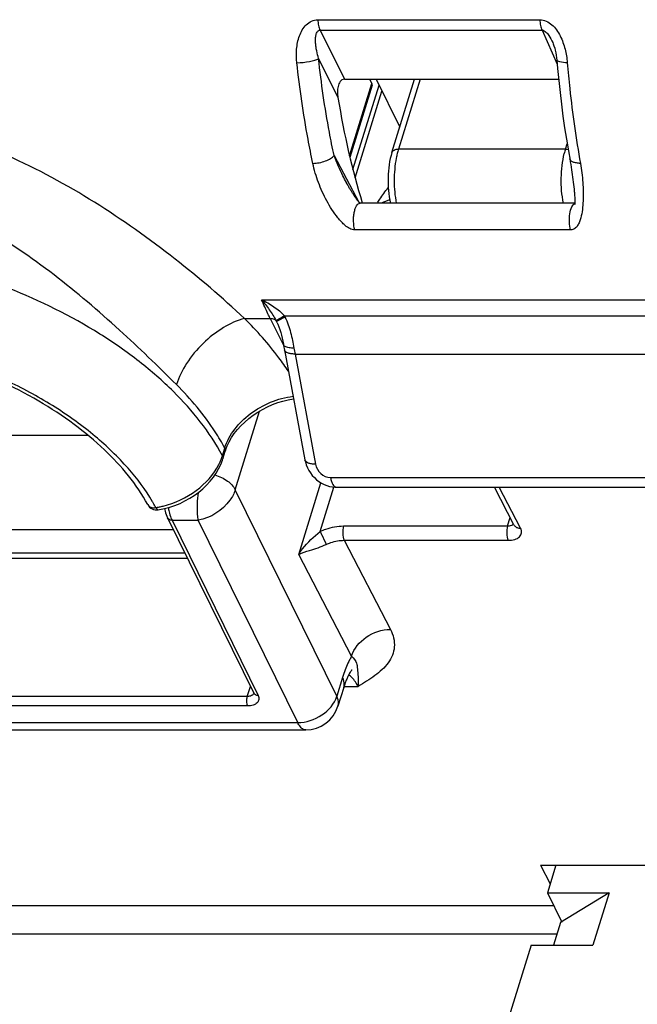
# Model space of a CAD drawing. Header units: millimetres. Extents: x 0 to 594, y 0 to 420.
# Tile 50 of 120: x 374 to 385, y 146 to 164. Entities that reach past the tile are written whole.
import ezdxf

# ---------------------------------------------------------------- set-up
doc = ezdxf.new("R2010")
doc.units = ezdxf.units.MM
doc.header["$LTSCALE"] = 32.67
doc.layers.get('0').update_dxf_attribs({"linetype": 'CONTINUOUS'})
doc.layers.add('3_ALL_AXES', color=7, linetype='CONTINUOUS')

msp = doc.modelspace()

# ---------------------------------------------------------------- linework, layer by layer
at = {"color": 9, "linetype": 'CONTINUOUS'}
for p, q in [((379.48861, 163.81936), (383.45382, 163.81936)), ((379.52994, 163.63199), (379.96656, 162.75669)), ((379.52994, 163.63199), (383.49516, 163.63199)), ((383.49516, 163.63199), (383.76631, 163.02702)), ((379.50311, 163.12515), (379.84981, 162.43011)), ((380.05577, 161.38608), (380.45622, 162.68193)), ((380.11628, 161.14042), (380.58264, 162.64955)), ((381.3163, 162.75669), (380.92973, 161.50574)), ((380.15534, 160.99144), (380.63485, 162.54316)), ((383.91397, 161.50574), (383.94373, 161.60206)), ((379.77982, 161.39105), (380.22447, 160.56017)), ((383.91397, 161.50574), (380.92973, 161.50574)), ((384.00531, 160.06113), (380.15036, 160.06113)), ((378.4849, 158.81492), (386.55339, 158.81492)), ((378.18, 158.48089), (378.63879, 158.48097)), ((378.63879, 158.48097), (378.87983, 157.98978)), ((378.75378, 158.42588), (378.75334, 158.4257)), ((378.89263, 158.52462), (386.27599, 158.52461)), ((379.08219, 157.84419), (379.45011, 155.87602)), ((379.08219, 157.84419), (386.26647, 157.84419)), ((378.01597, 155.41979), (378.45001, 156.82433)), ((370.15114, 156.39322), (375.38163, 156.39322)), ((377.78547, 156.02806), (377.82759, 156.16437)), ((379.71614, 155.63545), (386.4583, 155.63545)), ((379.82792, 151.72742), (378.01597, 155.41979)), ((379.15041, 154.26464), (379.54563, 155.54358)), ((379.53254, 154.67517), (379.77749, 155.46781)), ((383.11036, 154.73197), (382.73049, 155.46528)), ((376.88496, 154.8752), (378.42237, 151.74228)), ((376.88496, 154.8752), (377.3547, 154.8752)), ((379.13005, 151.25743), (377.3547, 154.8752)), ((382.87807, 154.77134), (382.92509, 154.92348)), ((370.22672, 154.7073), (376.90886, 154.7073)), ((379.94911, 154.77134), (382.87807, 154.77134)), ((379.9619, 154.51557), (380.78625, 152.92423)), ((379.9619, 154.51557), (382.89087, 154.51557)), ((380.09322, 152.44462), (379.15041, 154.26464)), ((379.93199, 152.06418), (379.82792, 151.72742)), ((378.23001, 151.72439), (378.28513, 151.90276)), ((379.9526, 151.90448), (380.20922, 151.90448)), ((378.23001, 151.72439), (369.31226, 151.72439)), ((378.23757, 151.5558), (369.31982, 151.5558)), ((369.01255, 151.25743), (379.13005, 151.25743))]:
    msp.add_line(p, q, dxfattribs=at)
at = {"color": 7, "linetype": 'CONTINUOUS'}
for p, q in [((383.68527, 163.40957), (383.68533, 163.40943)), ((379.96656, 162.75669), (383.79151, 162.75669)), ((380.46035, 162.6465), (380.06239, 161.35873)), ((380.45622, 162.68193), (380.41954, 162.75669)), ((380.53006, 162.75669), (380.95181, 161.89727)), ((380.81266, 161.447), (381.21739, 162.75669)), ((384.0073, 161.23123), (384.01454, 161.18434)), ((384.01454, 161.18434), (384.02123, 161.13906)), ((384.02123, 161.13906), (384.02751, 161.09482)), ((384.02751, 161.09482), (384.03357, 161.05073)), ((384.03357, 161.05073), (384.03948, 161.0065)), ((384.03948, 161.0065), (384.04523, 160.96234)), ((380.00339, 160.90173), (380.00019, 160.90767)), ((380.01133, 160.88711), (380.00339, 160.90173)), ((380.01924, 160.87271), (380.01133, 160.88711)), ((380.02713, 160.85854), (380.01924, 160.87271)), ((380.03499, 160.8446), (380.02713, 160.85854)), ((380.04281, 160.83088), (380.03499, 160.8446)), ((380.05059, 160.81739), (380.04281, 160.83088)), ((384.04523, 160.96234), (384.05077, 160.91865)), ((384.05077, 160.91865), (384.05607, 160.87544)), ((384.05607, 160.87544), (384.0611, 160.83277)), ((384.0611, 160.83277), (384.06587, 160.7905)), ((380.05833, 160.80414), (380.05059, 160.81739)), ((380.06601, 160.79112), (380.05833, 160.80414)), ((380.07365, 160.77832), (380.06601, 160.79112)), ((380.08126, 160.76572), (380.07365, 160.77832)), ((380.08884, 160.7533), (380.08126, 160.76572)), ((380.09638, 160.74108), (380.08884, 160.7533)), ((380.1039, 160.72903), (380.09638, 160.74108)), ((380.1114, 160.71717), (380.1039, 160.72903)), ((380.11888, 160.70549), (380.1114, 160.71717)), ((380.12634, 160.69399), (380.11888, 160.70549)), ((380.13377, 160.68268), (380.12634, 160.69399)), ((380.14117, 160.67156), (380.13377, 160.68268)), ((380.14854, 160.66065), (380.14117, 160.67156)), ((380.15344, 160.65348), (380.14854, 160.66065)), ((380.15831, 160.64642), (380.15344, 160.65348)), ((380.16316, 160.63948), (380.15831, 160.64642)), ((380.16799, 160.63261), (380.16316, 160.63948)), ((380.17284, 160.62581), (380.16799, 160.63261)), ((380.17771, 160.61907), (380.17284, 160.62581)), ((380.18262, 160.61236), (380.17771, 160.61907)), ((380.18757, 160.60571), (380.18262, 160.61236)), ((380.19256, 160.5991), (380.18757, 160.60571)), ((380.24421, 160.53969), (380.24405, 160.53969)), ((384.07857, 160.53969), (380.24424, 160.53969)), ((378.76508, 158.40242), (378.76526, 158.40205)), ((378.89262, 157.91889), (379.26054, 155.95073)), ((377.79338, 155.97154), (377.8355, 156.10786)), ((379.82133, 155.46528), (386.56383, 155.46528)), ((382.99265, 154.79305), (382.64442, 155.46528)), ((376.80628, 154.91633), (378.34369, 151.78342)), ((377.16256, 154.1903), (370.07429, 154.1903)), ((377.11495, 154.28733), (370.24928, 154.28733)), ((379.9526, 151.88703), (379.84854, 151.55028)), ((369.15779, 151.12742), (379.27529, 151.12742)), ((383.46574, 148.7118), (383.63881, 148.3777)), ((383.46574, 148.7118), (391.75529, 148.7118)), ((383.58942, 148.21785), (383.84673, 147.6935)), ((372.31858, 147.99048), (383.70099, 147.99048))]:
    msp.add_line(p, q, dxfattribs=at)
at = {"color": 3, "linetype": 'CONTINUOUS'}
for p, q in [((383.74206, 148.7118), (383.58942, 148.21785)), ((383.58942, 148.21785), (384.69469, 148.21785)), ((384.69469, 148.21785), (383.8254, 147.68304)), ((384.69469, 148.21785), (384.40421, 147.27786)), ((383.8254, 147.68304), (383.70019, 147.27786)), ((383.29894, 147.27786), (381.12034, 140.22792)), ((383.29894, 147.27786), (384.40421, 147.27786))]:
    msp.add_line(p, q, dxfattribs=at)
at = {"color": 7, "linetype": 'CONTINUOUS'}
for points in [[(383.68533, 163.40942), (383.69334, 163.3908), (383.70775, 163.35305), (383.72064, 163.3133), (383.73189, 163.27203), (383.74152, 163.22942), (383.74955, 163.18527), (383.75594, 163.13965), (383.76024, 163.0971)], [(383.76024, 163.09711), (383.77303, 162.9494), (383.79372, 162.73361), (383.81666, 162.51938), (383.84182, 162.30689), (383.8692, 162.09628), (383.89878, 161.88771), (383.93055, 161.6813), (383.9645, 161.47721), (383.99467, 161.30708)], [(383.99467, 161.30708), (383.99916, 161.28099), (384.00335, 161.25577), (384.0073, 161.23123)], [(384.06587, 160.7905), (384.07027, 160.74882), (384.07229, 160.72832), (384.07417, 160.70816), (384.07587, 160.68838), (384.07739, 160.66903), (384.07869, 160.65022), (384.07977, 160.63199), (384.08059, 160.61442), (384.08113, 160.59778), (384.0814, 160.58201), (384.08139, 160.56724), (384.08111, 160.554), (384.08061, 160.54222), (384.07993, 160.5321), (384.07921, 160.5244), (384.07857, 160.51924)], [(380.24575, 160.53969), (380.24566, 160.53975), (380.24452, 160.54058), (380.24303, 160.54174), (380.24118, 160.54329), (380.23895, 160.54528), (380.23637, 160.54771), (380.23361, 160.55044), (380.23077, 160.55337), (380.22786, 160.55646), (380.22498, 160.5596), (380.2222, 160.56271), (380.21953, 160.56576), (380.21694, 160.56876), (380.21449, 160.57165), (380.21216, 160.57444), (380.20982, 160.57727), (380.20745, 160.58017), (380.20507, 160.5831), (380.20266, 160.58613), (380.20016, 160.58929), (380.19761, 160.59255), (380.19507, 160.59583), (380.19256, 160.5991)], [(378.76527, 158.40204), (378.77728, 158.37627), (378.79615, 158.33018), (378.81316, 158.28171), (378.8283, 158.2318), (378.84177, 158.18079), (378.85389, 158.12835), (378.86485, 158.0745), (378.87499, 158.01799)], [(377.83552, 156.10789), (377.84243, 156.12924), (377.87077, 156.20284), (377.9063, 156.27666), (377.94889, 156.35006), (377.99827, 156.42244), (378.05415, 156.49324), (378.11619, 156.56188), (378.18392, 156.62784), (378.2569, 156.69059), (378.3346, 156.74963), (378.41645, 156.80454), (378.50191, 156.85494), (378.59036, 156.90044), (378.68115, 156.94075), (378.77366, 156.97561), (378.8672, 157.00475), (378.96111, 157.02803), (379.05481, 157.04532), (379.0559, 157.04545)], [(376.63681, 155.06109), (376.66031, 155.06483), (376.75348, 155.08352), (376.84622, 155.10837), (376.93805, 155.13923), (377.02835, 155.17592), (377.11638, 155.21816), (377.20163, 155.26568), (377.28353, 155.31822), (377.36141, 155.37533), (377.43479, 155.43667), (377.50323, 155.5019), (377.56617, 155.57048), (377.62324, 155.64201), (377.67409, 155.7161), (377.71835, 155.79223), (377.75575, 155.86995), (377.78605, 155.94885), (377.79338, 155.97156)], [(379.26055, 155.95073), (379.26834, 155.91526), (379.28393, 155.86359), (379.30426, 155.81324), (379.32914, 155.76467), (379.35814, 155.71868), (379.39106, 155.67543), (379.42772, 155.63519), (379.46748, 155.59866), (379.51007, 155.56605), (379.55518, 155.53755), (379.60209, 155.51361), (379.65033, 155.49442), (379.69956, 155.47999), (379.74918, 155.47044), (379.79869, 155.46583), (379.82133, 155.46533)]]:
    msp.add_lwpolyline(points, dxfattribs=at)
at = {"color": 9, "linetype": 'CONTINUOUS'}
for centre, radius, start, end in [((382.51369, 161.03335), 1.65324, 166.255351, 169.066585), ((382.2618, 161.09558), 1.39379, 162.885787, 166.280074), ((385.24164, 161.09685), 1.38921, 162.882272, 166.168415), ((377.69902, 157.87918), 1.18755, 27.392291, 28.073473), ((377.72298, 157.89132), 1.16069, 26.125104, 27.404465), ((377.93867, 158.02654), 1.07616, 26.386788, 27.570014), ((385.05318, 158.95999), 6.07435, 189.584429, 190.58482), ((376.88596, 156.30631), 0.94156, 339.711873, 342.811018), ((373.64381, 153.49559), 3.36154, 30.141668, 30.564774), ((373.72782, 153.54397), 3.2646, 28.489411, 30.147669), ((376.37122, 156.56892), 1.48503, 278.748789, 279.978413), ((376.36663, 156.59502), 1.51153, 279.97817, 281.182971), ((376.35976, 156.62918), 1.54637, 281.18726, 283.698111), ((377.98415, 155.30331), 1.18477, 189.86809, 191.479265), ((382.2467, 151.34952), 2.42253, 161.043191, 162.842171), ((379.75337, 151.72225), 0.48504, 40.742185, 41.513048), ((379.73252, 151.70439), 0.51249, 39.02621, 40.733063)]:
    msp.add_arc(centre, radius, start, end, dxfattribs=at)
at = {"color": 7, "linetype": 'CONTINUOUS'}
for centre, radius, start, end in [((381.51137, 158.54037), 2.18674, 109.675129, 113.880006), ((384.56141, 158.97824), 5.76692, 189.584616, 190.585007), ((376.61007, 155.23909), 0.18, 208.482906, 278.471255), ((379.27529, 151.72742), 0.6, 270, 342.824119)]:
    msp.add_arc(centre, radius, start, end, dxfattribs=at)
msp.add_ellipse((382.64703, 165.06091), major_axis=(-0.0894, 7.49991), ratio=0.40196415, start_param=-4.35878371, end_param=-4.07172477, dxfattribs=at)
at = {"color": 9, "linetype": 'CONTINUOUS'}
for points, knots in [([(379.115, 163.05008), (379.10622, 163.13099), (379.10257, 163.2934), (379.14123, 163.4933), (379.20768, 163.63812), (379.27838, 163.73237), (379.37323, 163.80172), (379.45049, 163.81942), (379.48861, 163.81936)], [0, 0, 0, 0, 0.2573278, 0.51074336, 0.63561971, 0.75854519, 0.87947197, 1, 1, 1, 1]), ([(379.48861, 163.81936), (379.49063, 163.7846), (379.49871, 163.72069), (379.51736, 163.65857), (379.52994, 163.63199)], [0, 0, 0, 0, 0.54219338, 1, 1, 1, 1]), ([(383.45382, 163.81936), (383.49288, 163.81931), (383.57301, 163.80091), (383.67462, 163.73202), (383.757, 163.63843), (383.84301, 163.49474), (383.91259, 163.29688), (383.93893, 163.13227), (383.94578, 163.05008)], [0, 0, 0, 0, 0.11878095, 0.24185094, 0.36785369, 0.495136, 0.74919675, 1, 1, 1, 1]), ([(383.45382, 163.81936), (383.45584, 163.7846), (383.46393, 163.72069), (383.48257, 163.65857), (383.49516, 163.63199)], [0, 0, 0, 0, 0.54219287, 1, 1, 1, 1]), ([(379.50311, 163.12515), (379.49, 163.17023), (379.4729, 163.23841), (379.45689, 163.33025), (379.44912, 163.39886), (379.44677, 163.467), (379.45111, 163.52318), (379.46122, 163.56639), (379.47374, 163.59684), (379.49465, 163.62433), (379.51815, 163.63224), (379.52994, 163.63199)], [0, 0, 0, 0, 0.25669466, 0.3837131, 0.50957426, 0.63392323, 0.75616908, 0.81632582, 0.87581022, 0.9355142, 1, 1, 1, 1]), ([(383.49516, 163.63199), (383.52087, 163.63248), (383.56885, 163.60017), (383.62988, 163.52213), (383.66515, 163.45447), (383.68527, 163.40957)], [0, 0, 0, 0, 0.2553319, 0.51153683, 1, 1, 1, 1]), ([(379.115, 163.05008), (379.19102, 163.05119), (379.30047, 163.0625), (379.4293, 163.0931), (379.48312, 163.11281), (379.50311, 163.12515)], [0, 0, 0, 0, 0.57323277, 0.82283753, 1, 1, 1, 1]), ([(379.77982, 161.39105), (379.74994, 161.5303), (379.63515, 162.10448), (379.55117, 162.6847), (379.50311, 163.12515)], [0, 0, 0, 0, 0.24324778, 1, 1, 1, 1]), ([(379.40101, 161.25176), (379.37012, 161.39617), (379.25141, 161.99162), (379.16463, 162.59332), (379.115, 163.05008)], [0, 0, 0, 0, 0.24324129, 1, 1, 1, 1]), ([(383.94578, 163.05008), (383.9011, 163.05073), (383.84157, 163.05527), (383.77925, 163.07275), (383.76086, 163.08941), (383.76024, 163.0971)], [0, 0, 0, 0, 0.67709503, 0.88304237, 1, 1, 1, 1]), ([(383.94578, 163.05008), (383.95867, 162.89552), (384.01573, 162.29354), (384.10025, 161.69404), (384.18088, 161.25176)], [0, 0, 0, 0, 0.2564973, 1, 1, 1, 1]), ([(378.18002, 158.48089), (377.78146, 158.85173), (376.92112, 159.58781), (375.5177, 160.58641), (373.97811, 161.42765), (372.34899, 161.99815), (370.68463, 162.19655), (369.0835, 161.9768), (367.65716, 161.3934), (366.84228, 160.804), (366.49278, 160.47198)], [0, 0, 0, 0, 0.12448203, 0.25856066, 0.39319943, 0.52438292, 0.65087975, 0.77275842, 0.8897723, 1, 1, 1, 1]), ([(379.40102, 161.25176), (379.4771, 161.25293), (379.58852, 161.27458), (379.71351, 161.33171), (379.76335, 161.36994), (379.77982, 161.39105)], [0, 0, 0, 0, 0.55390056, 0.80508807, 1, 1, 1, 1]), ([(380.0002, 160.90767), (379.97918, 160.94696), (379.8982, 161.10452), (379.82658, 161.26698), (379.77982, 161.39105)], [0, 0, 0, 0, 0.25155079, 1, 1, 1, 1]), ([(380.81266, 161.447), (380.81844, 161.46565), (380.85652, 161.50038), (380.90346, 161.50574), (380.92973, 161.50574)], [0, 0, 0, 0, 0.42641026, 1, 1, 1, 1]), ([(383.87588, 160.53946), (383.84672, 160.68725), (383.82475, 160.98682), (383.85732, 161.28578), (383.89271, 161.42896)], [0, 0, 0, 0, 0.50527054, 1, 1, 1, 1]), ([(380.15036, 160.06113), (380.11894, 160.06113), (380.05607, 160.08323), (379.95375, 160.1575), (379.84717, 160.27358), (379.74016, 160.42403), (379.61775, 160.63266), (379.49446, 160.90612), (379.42586, 161.13561), (379.40101, 161.25176)], [0, 0, 0, 0, 0.06455523, 0.1307616, 0.25962406, 0.38554625, 0.50989446, 0.7559845, 1, 1, 1, 1]), ([(380.89045, 161.34692), (380.86472, 161.21411), (380.84249, 160.94299), (380.86551, 160.67193), (380.89164, 160.53946)], [0, 0, 0, 0, 0.50046631, 1, 1, 1, 1]), ([(384.18088, 161.25176), (384.15632, 161.25213), (384.11114, 161.25568), (384.05176, 161.27137), (384.00817, 161.29588), (383.99208, 161.32184), (383.98984, 161.33416)], [0, 0, 0, 0, 0.33381572, 0.61282081, 0.82992047, 1, 1, 1, 1]), ([(384.18088, 161.25176), (384.20148, 161.13879), (384.22249, 160.96948), (384.23227, 160.74562), (384.23011, 160.58402), (384.21722, 160.42761), (384.19474, 160.30154), (384.16445, 160.20636), (384.13285, 160.13988), (384.09264, 160.09103), (384.04691, 160.06563), (384.01948, 160.06113), (384.00531, 160.06113)], [0, 0, 0, 0, 0.26859667, 0.3979922, 0.52397444, 0.64635585, 0.76482485, 0.82256652, 0.87944752, 0.93654299, 0.96684393, 1, 1, 1, 1]), ([(376.9639, 157.2978), (376.63207, 157.62909), (375.92774, 158.31007), (374.7887, 159.2826), (373.5244, 160.15318), (372.36446, 160.6892), (371.39805, 160.92087), (370.67482, 160.98147), (369.96406, 160.9244), (369.06671, 160.70156), (368.0601, 160.18791), (367.39644, 159.59148), (367.1167, 159.26533)], [0, 0, 0, 0, 0.12219538, 0.25523259, 0.38987108, 0.52127933, 0.58526295, 0.64800358, 0.70961746, 0.77022285, 0.8880228, 1, 1, 1, 1]), ([(380.15036, 160.06113), (380.13608, 160.11064), (380.12596, 160.19004), (380.12803, 160.2954), (380.13768, 160.37199), (380.15561, 160.43964), (380.18123, 160.50047), (380.21895, 160.53969), (380.24421, 160.53969)], [0, 0, 0, 0, 0.2972653, 0.45578883, 0.6073386, 0.74257015, 0.85429288, 1, 1, 1, 1]), ([(384.00531, 160.06113), (383.99215, 160.10676), (383.97856, 160.20434), (383.98553, 160.34561), (384.01335, 160.46044), (384.05498, 160.52497), (384.08014, 160.53567)], [0, 0, 0, 0, 0.28395453, 0.58413998, 0.83655586, 1, 1, 1, 1]), ([(377.78547, 156.02806), (377.55866, 156.45173), (377.07968, 157.04843), (376.29738, 157.7307), (375.33903, 158.39758), (373.96883, 159.0749), (372.2006, 159.59707), (370.43007, 159.79898), (369.02758, 159.68146), (368.04885, 159.39698), (367.43381, 159.10953), (366.92583, 158.7459), (366.65926, 158.44703), (366.55205, 158.28981)], [0, 0, 0, 0, 0.11215948, 0.17523392, 0.24218442, 0.38409092, 0.529834, 0.6704298, 0.79789846, 0.85510902, 0.90757178, 0.9555837, 1, 1, 1, 1]), ([(378.63879, 158.48097), (378.62555, 158.50795), (378.57225, 158.61833), (378.52166, 158.73002), (378.4849, 158.81492)], [0, 0, 0, 0, 0.24521437, 1, 1, 1, 1]), ([(378.4849, 158.81492), (378.53276, 158.75712), (378.62657, 158.63595), (378.71008, 158.50696), (378.74685, 158.43804)], [0, 0, 0, 0, 0.48998164, 1, 1, 1, 1]), ([(378.4849, 158.81492), (378.56083, 158.77937), (378.70758, 158.69733), (378.83857, 158.58875), (378.89262, 158.52462)], [0, 0, 0, 0, 0.49993106, 1, 1, 1, 1]), ([(378.17994, 158.48097), (378.04751, 158.44617), (377.77992, 158.32193), (377.42838, 158.04446), (377.13977, 157.69813), (377.00519, 157.43144), (376.9639, 157.2978)], [0, 0, 0, 0, 0.23417438, 0.49654322, 0.7607874, 1, 1, 1, 1]), ([(378.96451, 157.53747), (378.90997, 157.61893), (378.67272, 157.95271), (378.40034, 158.26092), (378.18, 158.48089)], [0, 0, 0, 0, 0.23945629, 1, 1, 1, 1]), ([(378.63879, 158.48097), (378.66227, 158.48097), (378.70719, 158.47342), (378.74302, 158.44314), (378.75342, 158.42555)], [0, 0, 0, 0, 0.5346601, 1, 1, 1, 1]), ([(378.89264, 158.52461), (378.87349, 158.51353), (378.83924, 158.49352), (378.79468, 158.46776), (378.76559, 158.44957), (378.75075, 158.44134), (378.74685, 158.43804)], [0, 0, 0, 0, 0.39131787, 0.70210782, 0.90963698, 1, 1, 1, 1]), ([(378.90271, 158.50482), (378.86811, 158.4862), (378.81814, 158.46063), (378.7693, 158.43256), (378.75378, 158.42588)], [0, 0, 0, 0, 0.69923427, 1, 1, 1, 1]), ([(378.90271, 158.50482), (378.9465, 158.41659), (379.0094, 158.23196), (379.0478, 158.04227), (379.06362, 157.94861)], [0, 0, 0, 0, 0.50907542, 1, 1, 1, 1]), ([(376.53829, 155.20497), (376.41269, 155.41765), (376.09957, 155.8368), (375.50894, 156.40161), (374.79322, 156.91726), (373.69293, 157.52188), (372.47449, 157.9473), (371.21825, 158.17087), (370.30104, 158.22784), (369.43825, 158.17263), (368.65869, 158.00664), (367.98813, 157.73407), (367.44924, 157.36062), (367.06447, 156.89355), (366.85782, 156.34856), (366.84238, 155.75597), (366.94998, 155.36836), (367.02725, 155.17704)], [0, 0, 0, 0, 0.05899155, 0.12408528, 0.19452567, 0.26903999, 0.42341681, 0.49985504, 0.57334265, 0.64234799, 0.70572361, 0.76290029, 0.81413051, 0.86075145, 0.90523907, 0.95072032, 1, 1, 1, 1]), ([(378.99578, 157.95269), (378.96902, 157.95614), (378.92559, 157.96446), (378.885, 157.99217), (378.87791, 158.0083)], [0, 0, 0, 0, 0.60489327, 1, 1, 1, 1]), ([(379.08219, 157.84419), (379.0578, 157.84419), (379.01254, 157.84734), (378.94513, 157.86157), (378.89749, 157.89288), (378.89262, 157.91889)], [0, 0, 0, 0, 0.34303948, 0.62772802, 1, 1, 1, 1]), ([(379.06362, 157.94861), (379.0577, 157.94861), (379.03503, 157.94893), (379.01238, 157.95055), (378.99578, 157.95269)], [0, 0, 0, 0, 0.26142857, 1, 1, 1, 1]), ([(377.82759, 156.16437), (377.77487, 156.26284), (377.53154, 156.67247), (377.22172, 157.04042), (376.9639, 157.2978)], [0, 0, 0, 0, 0.23465342, 1, 1, 1, 1]), ([(377.82759, 156.16437), (377.90238, 156.40628), (378.17369, 156.73518), (378.63748, 156.99708), (378.91044, 157.07225), (379.0477, 157.08971)], [0, 0, 0, 0, 0.47609316, 0.73984248, 1, 1, 1, 1]), ([(377.82759, 156.16437), (377.8301, 156.15968), (377.838, 156.14215), (377.83964, 156.12124), (377.83551, 156.10789)], [0, 0, 0, 0, 0.27556617, 1, 1, 1, 1]), ([(377.72063, 155.86943), (377.72527, 155.87852), (377.74302, 155.91459), (377.75871, 155.95169), (377.76911, 155.97983)], [0, 0, 0, 0, 0.25374553, 1, 1, 1, 1]), ([(377.78547, 156.02806), (377.78798, 156.02337), (377.79588, 156.00583), (377.79751, 155.9849), (377.79338, 155.97156)], [0, 0, 0, 0, 0.2755758, 1, 1, 1, 1]), ([(379.45011, 155.87602), (379.42574, 155.87602), (379.38048, 155.87919), (379.31307, 155.8934), (379.2654, 155.92472), (379.26054, 155.95072)], [0, 0, 0, 0, 0.34277252, 0.62777512, 1, 1, 1, 1]), ([(376.72595, 155.12679), (376.93794, 155.17844), (377.33099, 155.36299), (377.62769, 155.68712), (377.72063, 155.86943)], [0, 0, 0, 0, 0.51602791, 1, 1, 1, 1]), ([(379.45011, 155.87602), (379.46171, 155.81405), (379.52648, 155.69592), (379.65283, 155.63544), (379.71614, 155.63545)], [0, 0, 0, 0, 0.49899844, 1, 1, 1, 1]), ([(377.65157, 155.68356), (377.73156, 155.65908), (377.87175, 155.59405), (377.98541, 155.48174), (378.01597, 155.41979)], [0, 0, 0, 0, 0.54769766, 1, 1, 1, 1]), ([(379.71614, 155.63545), (379.72055, 155.61185), (379.73174, 155.5686), (379.75725, 155.50611), (379.79554, 155.46543), (379.82133, 155.4653)], [0, 0, 0, 0, 0.34436169, 0.63004032, 1, 1, 1, 1]), ([(378.01597, 155.41979), (377.99541, 155.35263), (377.85376, 155.09184), (377.57365, 154.91105), (377.35338, 154.87501)], [0, 0, 0, 0, 0.23935534, 1, 1, 1, 1]), ([(377.35489, 154.87424), (377.34966, 154.90735), (377.33651, 155.00231), (377.33676, 155.16909), (377.34724, 155.3015), (377.35601, 155.37147)], [0, 0, 0, 0, 0.20161799, 0.57581904, 1, 1, 1, 1]), ([(376.45185, 155.15325), (376.46354, 155.13171), (376.5114, 155.09611), (376.56804, 155.09609), (376.59709, 155.10117)], [0, 0, 0, 0, 0.4538702, 1, 1, 1, 1]), ([(376.59709, 155.10117), (376.60162, 155.08967), (376.61115, 155.07306), (376.62977, 155.06006), (376.63687, 155.0611)], [0, 0, 0, 0, 0.63278316, 1, 1, 1, 1]), ([(376.82307, 155.06752), (376.82585, 155.05385), (376.83722, 155.00277), (376.85247, 154.95246), (376.86663, 154.91678)], [0, 0, 0, 0, 0.26658538, 1, 1, 1, 1]), ([(376.88496, 154.8752), (376.86845, 154.8752), (376.83683, 154.8808), (376.81255, 154.9035), (376.80627, 154.91633)], [0, 0, 0, 0, 0.53625819, 1, 1, 1, 1]), ([(379.15041, 154.26464), (379.17096, 154.29907), (379.27748, 154.45402), (379.41819, 154.5821), (379.53254, 154.67517)], [0, 0, 0, 0, 0.21381208, 1, 1, 1, 1]), ([(379.53254, 154.67517), (379.56594, 154.69072), (379.69861, 154.74442), (379.84283, 154.77134), (379.94911, 154.77134)], [0, 0, 0, 0, 0.25737921, 1, 1, 1, 1]), ([(379.53255, 154.67517), (379.54065, 154.65685), (379.57601, 154.57874), (379.61223, 154.501), (379.64124, 154.44203)], [0, 0, 0, 0, 0.23355627, 1, 1, 1, 1]), ([(379.94911, 154.77134), (379.93576, 154.72815), (379.92931, 154.64068), (379.94288, 154.55228), (379.9619, 154.51557)], [0, 0, 0, 0, 0.5223089, 1, 1, 1, 1]), ([(382.87808, 154.77134), (382.86474, 154.72815), (382.85828, 154.64068), (382.87186, 154.55228), (382.89087, 154.51557)], [0, 0, 0, 0, 0.52230868, 1, 1, 1, 1]), ([(382.87807, 154.77134), (382.88961, 154.77134), (382.92719, 154.77372), (382.96831, 154.78771), (382.98474, 154.80878)], [0, 0, 0, 0, 0.30161248, 1, 1, 1, 1]), ([(382.89087, 154.51557), (382.9307, 154.51558), (383.00267, 154.52378), (383.09456, 154.56761), (383.13926, 154.64989), (383.12334, 154.70691), (383.11036, 154.73197)], [0, 0, 0, 0, 0.31581216, 0.56840304, 0.77628989, 1, 1, 1, 1]), ([(383.0331, 154.75124), (383.03858, 154.74805), (383.06273, 154.73644), (383.08998, 154.73197), (383.11036, 154.73197)], [0, 0, 0, 0, 0.23717432, 1, 1, 1, 1]), ([(379.64123, 154.44204), (379.66696, 154.45393), (379.76915, 154.495), (379.88011, 154.51557), (379.9619, 154.51557)], [0, 0, 0, 0, 0.25735358, 1, 1, 1, 1]), ([(379.15041, 154.26464), (379.21194, 154.294), (379.3785, 154.34632), (379.5452, 154.39767), (379.64123, 154.44204)], [0, 0, 0, 0, 0.3919116, 1, 1, 1, 1]), ([(380.09321, 152.44463), (380.1333, 152.58155), (380.33945, 152.82484), (380.63486, 152.92423), (380.78625, 152.92423)], [0, 0, 0, 0, 0.48518229, 1, 1, 1, 1]), ([(380.78625, 152.92423), (380.83617, 152.82786), (380.87822, 152.66285), (380.82694, 152.45675), (380.7207, 152.27232), (380.50666, 152.08419), (380.31111, 151.96625), (380.20922, 151.90448)], [0, 0, 0, 0, 0.24764952, 0.36178437, 0.47787245, 0.72812571, 1, 1, 1, 1]), ([(380.09322, 152.44462), (380.08012, 152.42228), (380.02628, 152.32332), (379.98375, 152.21849), (379.95556, 152.13649)], [0, 0, 0, 0, 0.22995881, 1, 1, 1, 1]), ([(380.09322, 152.44462), (380.12984, 152.4082), (380.18315, 152.34508), (380.19609, 152.22728), (380.20921, 152.09042), (380.21054, 151.97733), (380.20922, 151.90448)], [0, 0, 0, 0, 0.27223312, 0.40622993, 0.61598601, 1, 1, 1, 1]), ([(379.9526, 151.88703), (379.9568, 151.90061), (379.96844, 151.96027), (379.9523, 152.02279), (379.93199, 152.06418)], [0, 0, 0, 0, 0.23564973, 1, 1, 1, 1]), ([(380.11657, 152.04373), (380.1106, 152.05047), (380.08765, 152.07497), (380.06164, 152.09679), (380.04091, 152.11)], [0, 0, 0, 0, 0.26799401, 1, 1, 1, 1]), ([(380.20922, 151.90448), (380.20323, 151.91604), (380.18, 151.9587), (380.15305, 151.99947), (380.13065, 152.0271)], [0, 0, 0, 0, 0.26806359, 1, 1, 1, 1]), ([(378.23757, 151.5558), (378.2255, 151.58038), (378.21681, 151.63847), (378.22126, 151.69609), (378.23001, 151.72439)], [0, 0, 0, 0, 0.48033214, 1, 1, 1, 1]), ([(378.34708, 151.78314), (378.34131, 151.76448), (378.30321, 151.72975), (378.25627, 151.72439), (378.23001, 151.72439)], [0, 0, 0, 0, 0.42648514, 1, 1, 1, 1]), ([(378.42237, 151.74228), (378.43305, 151.72052), (378.44562, 151.67153), (378.4083, 151.60124), (378.33129, 151.56289), (378.27083, 151.5558), (378.23757, 151.5558)], [0, 0, 0, 0, 0.22670498, 0.43747275, 0.68890019, 1, 1, 1, 1]), ([(378.42237, 151.74228), (378.40586, 151.74228), (378.37424, 151.74788), (378.34996, 151.77059), (378.34368, 151.78341)], [0, 0, 0, 0, 0.53625806, 1, 1, 1, 1]), ([(379.13005, 151.25743), (379.28159, 151.25743), (379.57574, 151.35397), (379.78611, 151.59214), (379.82792, 151.72742)], [0, 0, 0, 0, 0.5169576, 1, 1, 1, 1]), ([(379.84854, 151.55028), (379.85274, 151.56386), (379.86437, 151.62352), (379.84823, 151.68604), (379.82792, 151.72742)], [0, 0, 0, 0, 0.23564989, 1, 1, 1, 1]), ([(379.27529, 151.12743), (379.26199, 151.12742), (379.22473, 151.13617), (379.17183, 151.18246), (379.14366, 151.22968), (379.13005, 151.25743)], [0, 0, 0, 0, 0.19582774, 0.54478088, 1, 1, 1, 1])]:
    msp.add_open_spline(points, degree=3, knots=knots, dxfattribs=at)
at = {"color": 7, "linetype": 'CONTINUOUS'}
for points, knots in [([(379.96656, 162.75669), (379.95091, 162.75669), (379.91932, 162.7472), (379.88603, 162.71292), (379.86419, 162.67108), (379.84594, 162.60969), (379.83884, 162.52807), (379.84458, 162.46272), (379.84981, 162.43011)], [0, 0, 0, 0, 0.12239332, 0.24271193, 0.36469623, 0.48876905, 0.74167183, 1, 1, 1, 1]), ([(380.46033, 162.64651), (380.46288, 162.65489), (380.4622, 162.66786), (380.45767, 162.67899), (380.45622, 162.68193)], [0, 0, 0, 0, 0.72781753, 1, 1, 1, 1]), ([(380.81266, 161.447), (380.76827, 161.30334), (380.7285, 160.997), (380.75278, 160.68991), (380.78754, 160.53926)], [0, 0, 0, 0, 0.49303022, 1, 1, 1, 1]), ([(380.55351, 160.53977), (380.56689, 160.56376), (380.62447, 160.66058), (380.6924, 160.75113), (380.74816, 160.81548)], [0, 0, 0, 0, 0.24391751, 1, 1, 1, 1]), ([(376.45185, 155.15325), (376.25412, 155.51769), (375.82763, 156.02847), (375.13186, 156.60609), (374.27331, 157.16812), (373.05475, 157.72037), (371.50742, 158.10696), (370.21307, 158.1803), (369.26027, 158.06532), (368.63879, 157.90363), (368.10559, 157.66931), (367.67437, 157.36898), (367.35605, 157.0106), (367.22316, 156.73435), (367.18001, 156.59499)], [0, 0, 0, 0, 0.11500197, 0.18072807, 0.25076951, 0.39897817, 0.5493432, 0.69095966, 0.75560466, 0.81490508, 0.86843497, 0.91633115, 0.95953512, 1, 1, 1, 1]), ([(376.75039, 155.08273), (376.75377, 155.06746), (376.76779, 155.01061), (376.78736, 154.95489), (376.80628, 154.91633)], [0, 0, 0, 0, 0.26690402, 1, 1, 1, 1]), ([(380.09089, 152.19254), (380.0935, 152.19444), (380.1023, 152.20204), (380.08687, 152.18589), (380.0771, 152.17112), (380.05414, 152.13568), (380.03065, 152.09063), (380.00397, 152.03211), (379.9774, 151.96331), (379.96078, 151.91349), (379.9526, 151.88703)], [0, 0, 0, 0, 0.02723887, 0.0492551, 0.11742253, 0.22827846, 0.37670781, 0.55742743, 0.7663561, 1, 1, 1, 1]), ([(378.34369, 151.78342), (378.34419, 151.78241), (378.34496, 151.78069), (378.34561, 151.77892), (378.34584, 151.77819)], [0, 0, 0, 0, 0.59648108, 1, 1, 1, 1])]:
    msp.add_open_spline(points, degree=3, knots=knots, dxfattribs=at)
at = {"color": 9, "linetype": 'CONTINUOUS'}
for points in [[(383.91397, 161.50574), (383.92952, 161.50574), (383.94511, 161.50426), (383.96044, 161.50163)], [(378.87791, 158.0083), (378.87656, 158.01139), (378.87555, 158.01466), (378.87499, 158.01799)], [(376.86663, 154.91678), (376.87222, 154.9027), (376.87829, 154.8888), (376.88496, 154.8752)], [(382.99263, 154.79304), (383.00154, 154.77582), (383.01636, 154.76102), (383.0331, 154.75124)]]:
    msp.add_open_spline(points, degree=3, dxfattribs=at)
at = {"layer": '3_ALL_AXES', "color": 7, "linetype": 'CONTINUOUS'}
msp.add_line((383.76135, 147.47576), (359.36125, 147.47576), dxfattribs=at)

doc.saveas('drawing.dxf')
